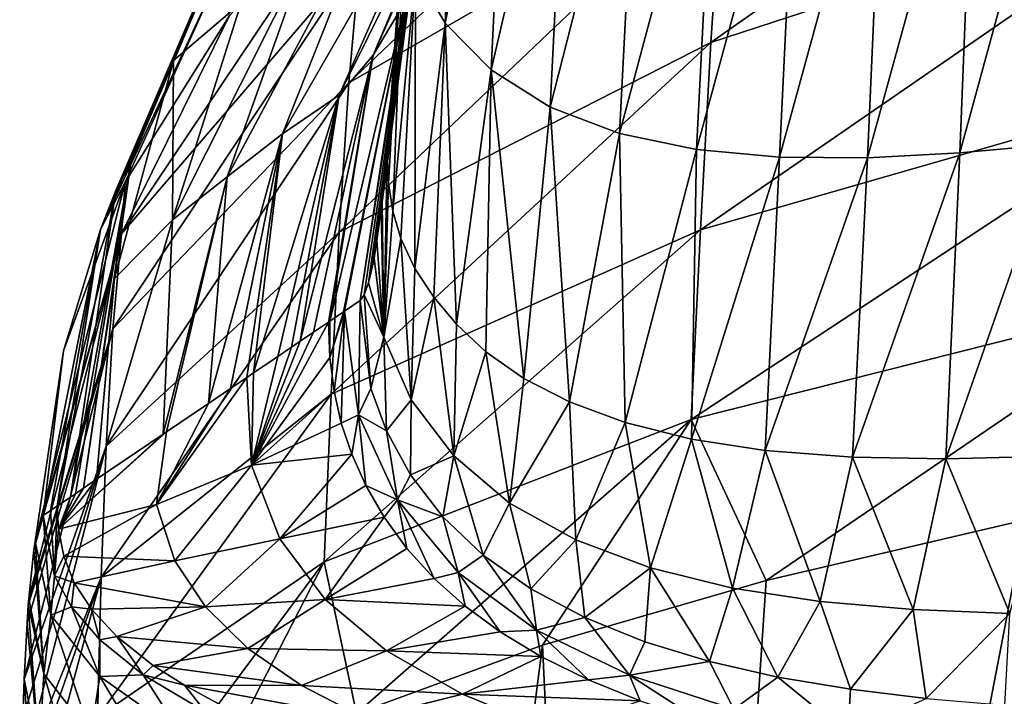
# Model space of a CAD drawing. Header units: millimetres. Extents: x -24 to 24, y -375 to 187.
# Tile 19 of 41: x -24 to -18.67, y 141.16 to 144.83. Entities that reach past the tile are written whole.
import ezdxf

# ---------------------------------------------------------------- set-up
doc = ezdxf.new("R2010")
doc.units = ezdxf.units.MM
doc.header["$LTSCALE"] = 19.07781
for name, color, linetype in [('54', 7, 'CONTINUOUS'), ('55', 7, 'CONTINUOUS'), ('56', 7, 'CONTINUOUS'), ('57', 7, 'CONTINUOUS'), ('58', 7, 'CONTINUOUS'), ('60', 7, 'CONTINUOUS'), ('61', 7, 'CONTINUOUS'), ('62', 7, 'CONTINUOUS'), ('63', 7, 'CONTINUOUS'), ('64', 7, 'CONTINUOUS'), ('65', 7, 'CONTINUOUS'), ('66', 7, 'CONTINUOUS')]:
    doc.layers.add(name, color=color, linetype=linetype)

msp = doc.modelspace()

# ---------------------------------------------------------------- linework, layer by layer
at = {"layer": '54', "color": 7, "linetype": 'CONTINUOUS', "true_color": 0xe0f2ff}
for points in [[(-21.8281, 145.3949, 101.5298), (-22.0399, 143.7982, 101.3645), (-21.6977, 146.8525, 105.9168), (-21.8281, 145.3949, 101.5298)], [(-21.6977, 146.8525, 105.9168), (-22.0399, 143.7982, 101.3645), (-22.0348, 143.8403, 101.5681), (-21.6977, 146.8525, 105.9168)], [(-22.0074, 144.1008, 102.6784), (-21.6977, 146.8525, 105.9168), (-22.0348, 143.8403, 101.5681), (-22.0074, 144.1008, 102.6784)], [(-21.9323, 145.1205, 105.7676), (-21.6977, 146.8525, 105.9168), (-22.0074, 144.1008, 102.6784), (-21.9323, 145.1205, 105.7676)], [(-22.1313, 143.3369, 97.7397), (-21.8281, 145.3949, 101.5298), (-22.1542, 143.3049, 96.8426), (-22.1313, 143.3369, 97.7397)], [(-22.1542, 143.3049, 96.8426), (-21.8281, 145.3949, 101.5298), (-21.9065, 144.9304, 97.0065), (-22.1542, 143.3049, 96.8426)], [(-22.1084, 143.4014, 98.6384), (-21.8281, 145.3949, 101.5298), (-22.1313, 143.3369, 97.7397), (-22.1084, 143.4014, 98.6384)], [(-22.0853, 143.5001, 99.5495), (-21.8281, 145.3949, 101.5298), (-22.1084, 143.4014, 98.6384), (-22.0853, 143.5001, 99.5495)], [(-22.0788, 143.5342, 99.8075), (-21.8281, 145.3949, 101.5298), (-22.0853, 143.5001, 99.5495), (-22.0788, 143.5342, 99.8075)], [(-22.0629, 143.6298, 100.4428), (-21.8281, 145.3949, 101.5298), (-22.0788, 143.5342, 99.8075), (-22.0629, 143.6298, 100.4428)], [(-22.0399, 143.7982, 101.3645), (-21.8281, 145.3949, 101.5298), (-22.0629, 143.6298, 100.4428), (-22.0399, 143.7982, 101.3645)]]:
    msp.add_3dface(points, dxfattribs=at)
at = {"layer": '55', "color": 7, "linetype": 'CONTINUOUS', "true_color": 0xe0f2ff}
for points in [[(-22.0831, 144.6344, 90.5602), (-21.4812, 146.004, 90.6447), (-22.2672, 144.4185, 84.2071), (-22.0831, 144.6344, 90.5602)], [(-22.2672, 144.4185, 84.2071), (-21.4812, 146.004, 90.6447), (-21.6615, 145.7967, 84.217), (-22.2672, 144.4185, 84.2071)], [(-21.6054, 145.7667, 97.1004), (-21.4812, 146.004, 90.6447), (-22.0831, 144.6344, 90.5602), (-21.6054, 145.7667, 97.1004)], [(-21.9065, 144.9304, 97.0065), (-21.6054, 145.7667, 97.1004), (-22.0831, 144.6344, 90.5602), (-21.9065, 144.9304, 97.0065)], [(-21.9065, 144.9304, 97.0065), (-22.0831, 144.6344, 90.5602), (-22.318, 143.1937, 90.4724), (-21.9065, 144.9304, 97.0065)], [(-21.9065, 144.9304, 97.0065), (-22.318, 143.1937, 90.4724), (-22.2437, 143.2442, 93.3616), (-21.9065, 144.9304, 97.0065)], [(-22.2394, 143.2471, 93.529), (-21.9065, 144.9304, 97.0065), (-22.2437, 143.2442, 93.3616), (-22.2394, 143.2471, 93.529)], [(-22.1542, 143.3049, 96.8426), (-21.9065, 144.9304, 97.0065), (-22.2394, 143.2471, 93.529), (-22.1542, 143.3049, 96.8426)], [(-22.4066, 143.1336, 87.0269), (-22.0831, 144.6344, 90.5602), (-22.4793, 143.0843, 84.1997), (-22.4066, 143.1336, 87.0269)], [(-22.4793, 143.0843, 84.1997), (-22.0831, 144.6344, 90.5602), (-22.2672, 144.4185, 84.2071), (-22.4793, 143.0843, 84.1997)], [(-22.3256, 143.1886, 90.1784), (-22.0831, 144.6344, 90.5602), (-22.4066, 143.1336, 87.0269), (-22.3256, 143.1886, 90.1784)], [(-22.318, 143.1937, 90.4724), (-22.0831, 144.6344, 90.5602), (-22.3256, 143.1886, 90.1784), (-22.318, 143.1937, 90.4724)]]:
    msp.add_3dface(points, dxfattribs=at)
at = {"layer": '56', "color": 7, "linetype": 'CONTINUOUS', "true_color": 0xe0f2ff}
for points in [[(-22.2672, 144.4185, 84.2071), (-21.6615, 145.7967, 84.217), (-22.5736, 144.209, 72.7691), (-22.2672, 144.4185, 84.2071)], [(-22.5736, 144.209, 72.7691), (-21.6615, 145.7967, 84.217), (-22.0719, 145.4756, 72.4358), (-22.5736, 144.209, 72.7691)], [(-22.5736, 144.209, 72.7691), (-22.0719, 145.4756, 72.4358), (-22.8737, 143.9762, 61.7203), (-22.5736, 144.209, 72.7691)], [(-22.0719, 145.4756, 72.4358), (-22.4388, 145.1998, 60.8772), (-22.8737, 143.9762, 61.7203), (-22.0719, 145.4756, 72.4358)], [(-22.8197, 145.4149, 36.4193), (-23.1651, 144.605, 37.7572), (-22.7981, 144.9187, 49.3446), (-22.8197, 145.4149, 36.4193)], [(-22.7981, 144.9187, 49.3446), (-23.1696, 143.7427, 50.7244), (-22.4388, 145.1998, 60.8772), (-22.7981, 144.9187, 49.3446)], [(-22.4388, 145.1998, 60.8772), (-23.1696, 143.7427, 50.7244), (-22.8737, 143.9762, 61.7203), (-22.4388, 145.1998, 60.8772)], [(-22.7981, 144.9187, 49.3446), (-23.1651, 144.605, 37.7572), (-23.1696, 143.7427, 50.7244), (-22.7981, 144.9187, 49.3446)], [(-23.1651, 144.605, 37.7572), (-23.4842, 143.4247, 39.656), (-23.1696, 143.7427, 50.7244), (-23.1651, 144.605, 37.7572)], [(-22.6004, 143.002, 79.4871), (-22.2672, 144.4185, 84.2071), (-22.7315, 142.913, 74.3892), (-22.6004, 143.002, 79.4871)], [(-22.7315, 142.913, 74.3892), (-22.2672, 144.4185, 84.2071), (-22.5736, 144.209, 72.7691), (-22.7315, 142.913, 74.3892)], [(-22.5249, 143.0533, 82.4252), (-22.2672, 144.4185, 84.2071), (-22.6004, 143.002, 79.4871), (-22.5249, 143.0533, 82.4252)], [(-22.4793, 143.0843, 84.1997), (-22.2672, 144.4185, 84.2071), (-22.5249, 143.0533, 82.4252), (-22.4793, 143.0843, 84.1997)], [(-22.5736, 144.209, 72.7691), (-22.8737, 143.9762, 61.7203), (-22.9741, 142.7483, 64.9537), (-22.5736, 144.209, 72.7691)], [(-22.5736, 144.209, 72.7691), (-22.9741, 142.7483, 64.9537), (-22.8557, 142.8287, 69.5585), (-22.5736, 144.209, 72.7691)], [(-22.5736, 144.209, 72.7691), (-22.8557, 142.8287, 69.5585), (-22.7681, 142.8882, 72.9667), (-22.5736, 144.209, 72.7691)], [(-22.7315, 142.913, 74.3892), (-22.5736, 144.209, 72.7691), (-22.7681, 142.8882, 72.9667), (-22.7315, 142.913, 74.3892)], [(-23.1696, 143.7427, 50.7244), (-23.2209, 142.5808, 55.3541), (-22.8737, 143.9762, 61.7203), (-23.1696, 143.7427, 50.7244)], [(-23.2209, 142.5808, 55.3541), (-23.2014, 142.594, 56.1106), (-22.8737, 143.9762, 61.7203), (-23.2209, 142.5808, 55.3541)], [(-22.8737, 143.9762, 61.7203), (-23.2014, 142.594, 56.1106), (-22.9741, 142.7483, 64.9537), (-22.8737, 143.9762, 61.7203)], [(-23.4842, 143.4247, 39.656), (-23.5803, 142.3367, 41.3743), (-23.1696, 143.7427, 50.7244), (-23.4842, 143.4247, 39.656)], [(-23.1696, 143.7427, 50.7244), (-23.5803, 142.3367, 41.3743), (-23.2209, 142.5808, 55.3541), (-23.1696, 143.7427, 50.7244)]]:
    msp.add_3dface(points, dxfattribs=at)
at = {"layer": '57', "color": 7, "linetype": 'CONTINUOUS', "true_color": 0xe0f2ff}
for points in [[(-23.3957, 144.0534, 35.6569), (-22.7037, 145.6978, 32.7397), (-23.4767, 143.9013, 32.7932), (-23.3957, 144.0534, 35.6569)], [(-23.4767, 143.9013, 32.7932), (-22.7037, 145.6978, 32.7397), (-22.8055, 145.4519, 29.7681), (-23.4767, 143.9013, 32.7932)], [(-23.3957, 144.0534, 35.6569), (-22.8197, 145.4149, 36.4193), (-22.7037, 145.6978, 32.7397), (-23.3957, 144.0534, 35.6569)], [(-23.4767, 143.9013, 32.7932), (-22.8055, 145.4519, 29.7681), (-23.5588, 143.6898, 29.9227), (-23.4767, 143.9013, 32.7932)], [(-23.5588, 143.6898, 29.9227), (-22.8055, 145.4519, 29.7681), (-22.9069, 145.0934, 26.8569), (-23.5588, 143.6898, 29.9227)], [(-23.1651, 144.605, 37.7572), (-22.8197, 145.4149, 36.4193), (-23.3957, 144.0534, 35.6569), (-23.1651, 144.605, 37.7572)], [(-23.5588, 143.6898, 29.9227), (-22.9069, 145.0934, 26.8569), (-23.4256, 143.9467, 25.7926), (-23.5588, 143.6898, 29.9227)], [(-23.4256, 143.9467, 25.7926), (-22.9069, 145.0934, 26.8569), (-22.8624, 144.8455, 23.5375), (-23.4256, 143.9467, 25.7926)], [(-23.4842, 143.4247, 39.656), (-23.1651, 144.605, 37.7572), (-23.3957, 144.0534, 35.6569), (-23.4842, 143.4247, 39.656)], [(-23.6953, 142.2586, 36.8992), (-23.3957, 144.0534, 35.6569), (-23.7226, 142.2401, 35.8377), (-23.6953, 142.2586, 36.8992)], [(-23.7226, 142.2401, 35.8377), (-23.3957, 144.0534, 35.6569), (-23.4767, 143.9013, 32.7932), (-23.7226, 142.2401, 35.8377)], [(-23.652, 142.288, 38.5845), (-23.3957, 144.0534, 35.6569), (-23.6953, 142.2586, 36.8992), (-23.652, 142.288, 38.5845)], [(-23.652, 142.288, 38.5845), (-23.4842, 143.4247, 39.656), (-23.3957, 144.0534, 35.6569), (-23.652, 142.288, 38.5845)], [(-23.7606, 143.0322, 28.0168), (-23.5588, 143.6898, 29.9227), (-23.4256, 143.9467, 25.7926), (-23.7606, 143.0322, 28.0168)], [(-23.7226, 142.2401, 35.8377), (-23.4767, 143.9013, 32.7932), (-23.795, 142.191, 33.0231), (-23.7226, 142.2401, 35.8377)], [(-23.795, 142.191, 33.0231), (-23.4767, 143.9013, 32.7932), (-23.5588, 143.6898, 29.9227), (-23.795, 142.191, 33.0231)], [(-23.8303, 142.167, 31.6475), (-23.5588, 143.6898, 29.9227), (-23.8691, 142.1406, 30.1404), (-23.8303, 142.167, 31.6475)], [(-23.8691, 142.1406, 30.1404), (-23.5588, 143.6898, 29.9227), (-23.7606, 143.0322, 28.0168), (-23.8691, 142.1406, 30.1404)], [(-23.795, 142.191, 33.0231), (-23.5588, 143.6898, 29.9227), (-23.8303, 142.167, 31.6475), (-23.795, 142.191, 33.0231)], [(-23.5803, 142.3367, 41.3743), (-23.4842, 143.4247, 39.656), (-23.652, 142.288, 38.5845), (-23.5803, 142.3367, 41.3743)]]:
    msp.add_3dface(points, dxfattribs=at)
at = {"layer": '58', "color": 7, "linetype": 'CONTINUOUS', "true_color": 0xe0f2ff}
for points in [[(-17.5661, 145.582, 10.0879), (-20.2557, 144.7023, 13.5375), (-17.4957, 146.6429, 11.0843), (-17.5661, 145.582, 10.0879)], [(-17.4957, 146.6429, 11.0843), (-20.2557, 144.7023, 13.5375), (-20.1911, 145.6523, 14.5302), (-17.4957, 146.6429, 11.0843)], [(-20.1911, 145.6523, 14.5302), (-22.2144, 144.4847, 18.4148), (-20.1181, 146.4821, 15.8115), (-20.1911, 145.6523, 14.5302)], [(-20.1181, 146.4821, 15.8115), (-22.2144, 144.4847, 18.4148), (-22.1529, 145.1731, 19.7153), (-20.1181, 146.4821, 15.8115)], [(-22.8624, 144.8455, 23.5375), (-22.09, 145.6896, 21.3432), (-23.4467, 143.6671, 23.9466), (-22.8624, 144.8455, 23.5375)], [(-22.09, 145.6896, 21.3432), (-22.1529, 145.1731, 19.7153), (-23.4467, 143.6671, 23.9466), (-22.09, 145.6896, 21.3432)], [(-20.2557, 144.7023, 13.5375), (-22.267, 143.6749, 17.4206), (-20.1911, 145.6523, 14.5302), (-20.2557, 144.7023, 13.5375)], [(-20.1911, 145.6523, 14.5302), (-22.267, 143.6749, 17.4206), (-22.2144, 144.4847, 18.4148), (-20.1911, 145.6523, 14.5302)], [(-17.6292, 144.4594, 9.3746), (-20.3122, 143.6879, 12.8358), (-17.5661, 145.582, 10.0879), (-17.6292, 144.4594, 9.3746)], [(-17.5661, 145.582, 10.0879), (-20.3122, 143.6879, 12.8358), (-20.2557, 144.7023, 13.5375), (-17.5661, 145.582, 10.0879)], [(-22.2144, 144.4847, 18.4148), (-23.492, 143.1527, 22.6155), (-22.1529, 145.1731, 19.7153), (-22.2144, 144.4847, 18.4148)], [(-22.1529, 145.1731, 19.7153), (-23.492, 143.1527, 22.6155), (-23.4467, 143.6671, 23.9466), (-22.1529, 145.1731, 19.7153)], [(-23.4256, 143.9467, 25.7926), (-22.8624, 144.8455, 23.5375), (-23.4467, 143.6671, 23.9466), (-23.4256, 143.9467, 25.7926)], [(-20.3122, 143.6879, 12.8358), (-22.3111, 142.7973, 16.7272), (-20.2557, 144.7023, 13.5375), (-20.3122, 143.6879, 12.8358)], [(-20.2557, 144.7023, 13.5375), (-22.3111, 142.7973, 16.7272), (-22.267, 143.6749, 17.4206), (-20.2557, 144.7023, 13.5375)], [(-22.267, 143.6749, 17.4206), (-23.528, 142.5155, 21.6119), (-22.2144, 144.4847, 18.4148), (-22.267, 143.6749, 17.4206)], [(-22.2144, 144.4847, 18.4148), (-23.528, 142.5155, 21.6119), (-23.492, 143.1527, 22.6155), (-22.2144, 144.4847, 18.4148)], [(-20.3122, 143.6879, 12.8358), (-17.6292, 144.4594, 9.3746), (-20.362, 142.6604, 12.3873), (-20.3122, 143.6879, 12.8358)], [(-20.362, 142.6604, 12.3873), (-17.6292, 144.4594, 9.3746), (-17.6858, 143.3368, 8.9158), (-20.362, 142.6604, 12.3873)], [(-23.7606, 143.0322, 28.0168), (-23.4256, 143.9467, 25.7926), (-23.9141, 141.9994, 28.3687), (-23.7606, 143.0322, 28.0168)], [(-23.4256, 143.9467, 25.7926), (-23.4467, 143.6671, 23.9466), (-23.9141, 141.9994, 28.3687), (-23.4256, 143.9467, 25.7926)], [(-23.492, 143.1527, 22.6155), (-23.9482, 141.6887, 26.993), (-23.4467, 143.6671, 23.9466), (-23.492, 143.1527, 22.6155)], [(-23.9482, 141.6887, 26.993), (-23.9211, 141.9539, 28.0902), (-23.4467, 143.6671, 23.9466), (-23.9482, 141.6887, 26.993)], [(-23.4467, 143.6671, 23.9466), (-23.9211, 141.9539, 28.0902), (-23.9141, 141.9994, 28.3687), (-23.4467, 143.6671, 23.9466)], [(-22.3111, 142.7973, 16.7272), (-23.5556, 141.806, 20.9208), (-22.267, 143.6749, 17.4206), (-22.3111, 142.7973, 16.7272)], [(-22.267, 143.6749, 17.4206), (-23.5556, 141.806, 20.9208), (-23.528, 142.5155, 21.6119), (-22.267, 143.6749, 17.4206)], [(-22.3111, 142.7973, 16.7272), (-20.3122, 143.6879, 12.8358), (-22.3484, 141.8905, 16.2858), (-22.3111, 142.7973, 16.7272)], [(-22.3484, 141.8905, 16.2858), (-20.3122, 143.6879, 12.8358), (-20.362, 142.6604, 12.3873), (-22.3484, 141.8905, 16.2858)], [(-20.362, 142.6604, 12.3873), (-17.6858, 143.3368, 8.9158), (-19.956, 141.7886, 11.4629), (-20.362, 142.6604, 12.3873)], [(-19.956, 141.7886, 11.4629), (-17.6858, 143.3368, 8.9158), (-18.5526, 142.1172, 9.5994), (-19.956, 141.7886, 11.4629)], [(-23.528, 142.5155, 21.6119), (-23.9725, 141.2537, 25.9715), (-23.492, 143.1527, 22.6155), (-23.528, 142.5155, 21.6119)], [(-23.9725, 141.2537, 25.9715), (-23.9571, 141.5599, 26.6259), (-23.492, 143.1527, 22.6155), (-23.9725, 141.2537, 25.9715)], [(-23.492, 143.1527, 22.6155), (-23.9571, 141.5599, 26.6259), (-23.9508, 141.6541, 26.8869), (-23.492, 143.1527, 22.6155)], [(-23.9482, 141.6887, 26.993), (-23.492, 143.1527, 22.6155), (-23.9508, 141.6541, 26.8869), (-23.9482, 141.6887, 26.993)], [(-23.8691, 142.1406, 30.1404), (-23.7606, 143.0322, 28.0168), (-23.9141, 141.9994, 28.3687), (-23.8691, 142.1406, 30.1404)], [(-23.5556, 141.806, 20.9208), (-22.3111, 142.7973, 16.7272), (-23.5765, 141.0481, 20.4808), (-23.5556, 141.806, 20.9208)], [(-23.5765, 141.0481, 20.4808), (-22.3111, 142.7973, 16.7272), (-22.3484, 141.8905, 16.2858), (-23.5765, 141.0481, 20.4808)], [(-22.3484, 141.8905, 16.2858), (-20.362, 142.6604, 12.3873), (-22.1739, 141.0679, 15.55), (-22.3484, 141.8905, 16.2858)], [(-22.1739, 141.0679, 15.55), (-20.362, 142.6604, 12.3873), (-21.167, 141.4377, 13.453), (-22.1739, 141.0679, 15.55)], [(-21.167, 141.4377, 13.453), (-20.362, 142.6604, 12.3873), (-19.956, 141.7886, 11.4629), (-21.167, 141.4377, 13.453)], [(-23.9882, 140.7398, 25.2741), (-23.9802, 141.0415, 25.6371), (-23.528, 142.5155, 21.6119), (-23.9882, 140.7398, 25.2741)], [(-23.5556, 141.806, 20.9208), (-23.9882, 140.7398, 25.2741), (-23.528, 142.5155, 21.6119), (-23.5556, 141.806, 20.9208)], [(-23.528, 142.5155, 21.6119), (-23.9802, 141.0415, 25.6371), (-23.9725, 141.2537, 25.9715), (-23.528, 142.5155, 21.6119)], [(-23.5765, 141.0481, 20.4808), (-22.3484, 141.8905, 16.2858), (-23.5392, 140.2862, 19.9837), (-23.5765, 141.0481, 20.4808)], [(-23.5392, 140.2862, 19.9837), (-22.3484, 141.8905, 16.2858), (-22.9672, 140.6828, 17.7342), (-23.5392, 140.2862, 19.9837)], [(-22.9672, 140.6828, 17.7342), (-22.3484, 141.8905, 16.2858), (-22.1739, 141.0679, 15.55), (-22.9672, 140.6828, 17.7342)], [(-23.9917, 140.5577, 25.1043), (-23.5556, 141.806, 20.9208), (-23.997, 140.1575, 24.8295), (-23.9917, 140.5577, 25.1043)], [(-23.997, 140.1575, 24.8295), (-23.5556, 141.806, 20.9208), (-23.5765, 141.0481, 20.4808), (-23.997, 140.1575, 24.8295)], [(-23.9882, 140.7398, 25.2741), (-23.5556, 141.806, 20.9208), (-23.9917, 140.5577, 25.1043), (-23.9882, 140.7398, 25.2741)]]:
    msp.add_3dface(points, dxfattribs=at)
at = {"layer": '60', "color": 7, "linetype": 'CONTINUOUS', "true_color": 0xe0f2ff}
for points in [[(-21.6931, 144.808, 106.5679), (-21.602, 146.8024, 110.1894), (-21.855, 145.0867, 106.5263), (-21.6931, 144.808, 106.5679)], [(-21.3482, 146.5597, 110.1547), (-21.602, 146.8024, 110.1894), (-21.6931, 144.808, 106.5679), (-21.3482, 146.5597, 110.1547)], [(-21.4451, 144.5552, 106.525), (-21.3482, 146.5597, 110.1547), (-21.6931, 144.808, 106.5679), (-21.4451, 144.5552, 106.525)], [(-21.0238, 146.3659, 110.0845), (-21.3482, 146.5597, 110.1547), (-21.4451, 144.5552, 106.525), (-21.0238, 146.3659, 110.0845)], [(-21.1258, 144.352, 106.4536), (-21.0238, 146.3659, 110.0845), (-21.4451, 144.5552, 106.525), (-21.1258, 144.352, 106.4536)], [(-20.6451, 146.2372, 110.0134), (-21.0238, 146.3659, 110.0845), (-21.1258, 144.352, 106.4536), (-20.6451, 146.2372, 110.0134)], [(-18.3174, 146.2685, 109.3598), (-18.8245, 146.2024, 109.5127), (-18.907, 144.1056, 105.9086), (-18.3174, 146.2685, 109.3598)], [(-18.388, 144.1525, 105.7676), (-18.3174, 146.2685, 109.3598), (-18.907, 144.1056, 105.9086), (-18.388, 144.1525, 105.7676)], [(-20.7502, 144.2108, 106.3812), (-20.6451, 146.2372, 110.0134), (-21.1258, 144.352, 106.4536), (-20.7502, 144.2108, 106.3812)], [(-20.229, 146.1644, 109.9175), (-20.6451, 146.2372, 110.0134), (-20.7502, 144.2108, 106.3812), (-20.229, 146.1644, 109.9175)], [(-20.3337, 144.123, 106.2873), (-20.229, 146.1644, 109.9175), (-20.7502, 144.2108, 106.3812), (-20.3337, 144.123, 106.2873)], [(-19.7841, 146.1398, 109.7961), (-20.229, 146.1644, 109.9175), (-20.3337, 144.123, 106.2873), (-19.7841, 146.1398, 109.7961)], [(-18.8245, 146.2024, 109.5127), (-19.3147, 146.156, 109.6595), (-19.4074, 144.0786, 106.0448), (-18.8245, 146.2024, 109.5127)], [(-18.907, 144.1056, 105.9086), (-18.8245, 146.2024, 109.5127), (-19.4074, 144.0786, 106.0448), (-18.907, 144.1056, 105.9086)], [(-19.8845, 144.0812, 106.1722), (-19.7841, 146.1398, 109.7961), (-20.3337, 144.123, 106.2873), (-19.8845, 144.0812, 106.1722)], [(-19.3147, 146.156, 109.6595), (-19.7841, 146.1398, 109.7961), (-19.8845, 144.0812, 106.1722), (-19.3147, 146.156, 109.6595)], [(-19.4074, 144.0786, 106.0448), (-19.3147, 146.156, 109.6595), (-19.8845, 144.0812, 106.1722), (-19.4074, 144.0786, 106.0448)], [(-22.0074, 144.1008, 102.6784), (-21.9127, 145.4714, 106.593), (-21.9174, 145.3838, 106.3946), (-22.0074, 144.1008, 102.6784)], [(-21.9127, 145.4714, 106.593), (-22.0074, 144.1008, 102.6784), (-22.0005, 143.9403, 102.6321), (-21.9127, 145.4714, 106.593)], [(-21.9777, 143.7887, 102.6176), (-21.9127, 145.4714, 106.593), (-22.0005, 143.9403, 102.6321), (-21.9777, 143.7887, 102.6176)], [(-21.855, 145.0867, 106.5263), (-21.9127, 145.4714, 106.593), (-21.9777, 143.7887, 102.6176), (-21.855, 145.0867, 106.5263)], [(-21.9323, 145.1205, 105.7676), (-22.0074, 144.1008, 102.6784), (-21.9174, 145.3838, 106.3946), (-21.9323, 145.1205, 105.7676)], [(-21.9342, 143.6407, 102.6281), (-21.855, 145.0867, 106.5263), (-21.9777, 143.7887, 102.6176), (-21.9342, 143.6407, 102.6281)], [(-21.8576, 143.4791, 102.6498), (-21.855, 145.0867, 106.5263), (-21.9342, 143.6407, 102.6281), (-21.8576, 143.4791, 102.6498)], [(-21.6931, 144.808, 106.5679), (-21.855, 145.0867, 106.5263), (-21.8576, 143.4791, 102.6498), (-21.6931, 144.808, 106.5679)], [(-21.7556, 143.3232, 102.6513), (-21.6931, 144.808, 106.5679), (-21.8576, 143.4791, 102.6498), (-21.7556, 143.3232, 102.6513)], [(-21.6326, 143.1763, 102.632), (-21.6931, 144.808, 106.5679), (-21.7556, 143.3232, 102.6513), (-21.6326, 143.1763, 102.632)], [(-21.4451, 144.5552, 106.525), (-21.6931, 144.808, 106.5679), (-21.6326, 143.1763, 102.632), (-21.4451, 144.5552, 106.525)], [(-21.4734, 143.0276, 102.5985), (-21.4451, 144.5552, 106.525), (-21.6326, 143.1763, 102.632), (-21.4734, 143.0276, 102.5985)], [(-21.2681, 142.8832, 102.56), (-21.4451, 144.5552, 106.525), (-21.4734, 143.0276, 102.5985), (-21.2681, 142.8832, 102.56)], [(-21.1258, 144.352, 106.4536), (-21.4451, 144.5552, 106.525), (-21.2681, 142.8832, 102.56), (-21.1258, 144.352, 106.4536)], [(-21.0213, 142.756, 102.5194), (-21.1258, 144.352, 106.4536), (-21.2681, 142.8832, 102.56), (-21.0213, 142.756, 102.5194)], [(-20.7502, 144.2108, 106.3812), (-21.1258, 144.352, 106.4536), (-21.0213, 142.756, 102.5194), (-20.7502, 144.2108, 106.3812)], [(-20.7197, 142.6444, 102.4669), (-20.7502, 144.2108, 106.3812), (-21.0213, 142.756, 102.5194), (-20.7197, 142.6444, 102.4669)], [(-20.3337, 144.123, 106.2873), (-20.7502, 144.2108, 106.3812), (-20.7197, 142.6444, 102.4669), (-20.3337, 144.123, 106.2873)], [(-18.388, 144.1525, 105.7676), (-18.907, 144.1056, 105.9086), (-18.984, 142.4483, 102.0914), (-18.388, 144.1525, 105.7676)], [(-18.405, 142.4619, 101.9625), (-18.388, 144.1525, 105.7676), (-18.984, 142.4483, 102.0914), (-18.405, 142.4619, 101.9625)], [(-20.3603, 142.5539, 102.3949), (-20.3337, 144.123, 106.2873), (-20.7197, 142.6444, 102.4669), (-20.3603, 142.5539, 102.3949)], [(-19.8845, 144.0812, 106.1722), (-20.3337, 144.123, 106.2873), (-20.3603, 142.5539, 102.3949), (-19.8845, 144.0812, 106.1722)], [(-19.9605, 142.4921, 102.3088), (-19.8845, 144.0812, 106.1722), (-20.3603, 142.5539, 102.3949), (-19.9605, 142.4921, 102.3088)], [(-19.4074, 144.0786, 106.0448), (-19.8845, 144.0812, 106.1722), (-19.9605, 142.4921, 102.3088), (-19.4074, 144.0786, 106.0448)], [(-18.907, 144.1056, 105.9086), (-19.4074, 144.0786, 106.0448), (-19.4884, 142.4566, 102.2044), (-18.907, 144.1056, 105.9086)], [(-18.984, 142.4483, 102.0914), (-18.907, 144.1056, 105.9086), (-19.4884, 142.4566, 102.2044), (-18.984, 142.4483, 102.0914)], [(-19.4884, 142.4566, 102.2044), (-19.4074, 144.0786, 106.0448), (-19.9605, 142.4921, 102.3088), (-19.4884, 142.4566, 102.2044)]]:
    msp.add_3dface(points, dxfattribs=at)
at = {"layer": '61', "color": 7, "linetype": 'CONTINUOUS', "true_color": 0xe0f2ff}
for points in [[(-22.0074, 144.1008, 102.6784), (-22.0348, 143.8403, 101.5681), (-22.0264, 143.1063, 99.7598), (-22.0074, 144.1008, 102.6784)], [(-22.0005, 143.9403, 102.6321), (-22.0074, 144.1008, 102.6784), (-22.0264, 143.1063, 99.7598), (-22.0005, 143.9403, 102.6321)], [(-21.9777, 143.7887, 102.6176), (-22.0005, 143.9403, 102.6321), (-22.0264, 143.1063, 99.7598), (-21.9777, 143.7887, 102.6176)], [(-22.0348, 143.8403, 101.5681), (-22.0399, 143.7982, 101.3645), (-22.0264, 143.1063, 99.7598), (-22.0348, 143.8403, 101.5681)], [(-22.0399, 143.7982, 101.3645), (-22.0629, 143.6298, 100.4428), (-22.0264, 143.1063, 99.7598), (-22.0399, 143.7982, 101.3645)], [(-21.9342, 143.6407, 102.6281), (-21.9777, 143.7887, 102.6176), (-22.0264, 143.1063, 99.7598), (-21.9342, 143.6407, 102.6281)], [(-22.0629, 143.6298, 100.4428), (-22.0788, 143.5342, 99.8075), (-22.0264, 143.1063, 99.7598), (-22.0629, 143.6298, 100.4428)], [(-21.8776, 142.7681, 99.7863), (-21.9342, 143.6407, 102.6281), (-22.0264, 143.1063, 99.7598), (-21.8776, 142.7681, 99.7863)], [(-21.8576, 143.4791, 102.6498), (-21.9342, 143.6407, 102.6281), (-21.8776, 142.7681, 99.7863), (-21.8576, 143.4791, 102.6498)], [(-22.0788, 143.5342, 99.8075), (-22.0853, 143.5001, 99.5495), (-22.1084, 143.4014, 98.6384), (-22.0788, 143.5342, 99.8075)], [(-22.0788, 143.5342, 99.8075), (-22.1084, 143.4014, 98.6384), (-22.0264, 143.1063, 99.7598), (-22.0788, 143.5342, 99.8075)], [(-21.7556, 143.3232, 102.6513), (-21.8576, 143.4791, 102.6498), (-21.8776, 142.7681, 99.7863), (-21.7556, 143.3232, 102.6513)], [(-22.1084, 143.4014, 98.6384), (-22.1313, 143.3369, 97.7397), (-22.0264, 143.1063, 99.7598), (-22.1084, 143.4014, 98.6384)], [(-22.1313, 143.3369, 97.7397), (-22.1542, 143.3049, 96.8426), (-22.0961, 142.8291, 96.8046), (-22.1313, 143.3369, 97.7397)], [(-22.0264, 143.1063, 99.7598), (-22.1313, 143.3369, 97.7397), (-22.0961, 142.8291, 96.8046), (-22.0264, 143.1063, 99.7598)], [(-21.6468, 142.4638, 99.7557), (-21.7556, 143.3232, 102.6513), (-21.8776, 142.7681, 99.7863), (-21.6468, 142.4638, 99.7557)], [(-21.6326, 143.1763, 102.632), (-21.7556, 143.3232, 102.6513), (-21.6468, 142.4638, 99.7557), (-21.6326, 143.1763, 102.632)], [(-21.4734, 143.0276, 102.5985), (-21.6326, 143.1763, 102.632), (-21.6468, 142.4638, 99.7557), (-21.4734, 143.0276, 102.5985)], [(-22.0119, 142.5985, 96.8204), (-22.0264, 143.1063, 99.7598), (-22.0961, 142.8291, 96.8046), (-22.0119, 142.5985, 96.8204)], [(-21.8776, 142.7681, 99.7863), (-22.0264, 143.1063, 99.7598), (-22.0119, 142.5985, 96.8204), (-21.8776, 142.7681, 99.7863)], [(-21.3459, 142.2082, 99.7057), (-21.4734, 143.0276, 102.5985), (-21.6468, 142.4638, 99.7557), (-21.3459, 142.2082, 99.7057)], [(-21.2681, 142.8832, 102.56), (-21.4734, 143.0276, 102.5985), (-21.3459, 142.2082, 99.7057), (-21.2681, 142.8832, 102.56)], [(-21.0213, 142.756, 102.5194), (-21.2681, 142.8832, 102.56), (-21.3459, 142.2082, 99.7057), (-21.0213, 142.756, 102.5194)], [(-21.8813, 142.3612, 96.8161), (-21.8776, 142.7681, 99.7863), (-22.0119, 142.5985, 96.8204), (-21.8813, 142.3612, 96.8161)], [(-21.6468, 142.4638, 99.7557), (-21.8776, 142.7681, 99.7863), (-21.8813, 142.3612, 96.8161), (-21.6468, 142.4638, 99.7557)], [(-20.9866, 142.0081, 99.6551), (-21.0213, 142.756, 102.5194), (-21.3459, 142.2082, 99.7057), (-20.9866, 142.0081, 99.6551)], [(-20.7197, 142.6444, 102.4669), (-21.0213, 142.756, 102.5194), (-20.9866, 142.0081, 99.6551), (-20.7197, 142.6444, 102.4669)], [(-20.5816, 141.8565, 99.59), (-20.7197, 142.6444, 102.4669), (-20.9866, 142.0081, 99.6551), (-20.5816, 141.8565, 99.59)], [(-20.3603, 142.5539, 102.3949), (-20.7197, 142.6444, 102.4669), (-20.5816, 141.8565, 99.59), (-20.3603, 142.5539, 102.3949)], [(-20.1384, 141.7472, 99.5104), (-20.3603, 142.5539, 102.3949), (-20.5816, 141.8565, 99.59), (-20.1384, 141.7472, 99.5104)], [(-19.9605, 142.4921, 102.3088), (-20.3603, 142.5539, 102.3949), (-20.1384, 141.7472, 99.5104), (-19.9605, 142.4921, 102.3088)], [(-19.6628, 141.6746, 99.4223), (-19.9605, 142.4921, 102.3088), (-20.1384, 141.7472, 99.5104), (-19.6628, 141.6746, 99.4223)], [(-19.4884, 142.4566, 102.2044), (-19.9605, 142.4921, 102.3088), (-19.6628, 141.6746, 99.4223), (-19.4884, 142.4566, 102.2044)], [(-21.7065, 142.1332, 96.7902), (-21.6468, 142.4638, 99.7557), (-21.8813, 142.3612, 96.8161), (-21.7065, 142.1332, 96.7902)], [(-21.4888, 141.9254, 96.7584), (-21.6468, 142.4638, 99.7557), (-21.7065, 142.1332, 96.7902), (-21.4888, 141.9254, 96.7584)], [(-21.3459, 142.2082, 99.7057), (-21.6468, 142.4638, 99.7557), (-21.4888, 141.9254, 96.7584), (-21.3459, 142.2082, 99.7057)], [(-19.1602, 141.6311, 99.328), (-19.4884, 142.4566, 102.2044), (-19.6628, 141.6746, 99.4223), (-19.1602, 141.6311, 99.328)], [(-18.984, 142.4483, 102.0914), (-19.4884, 142.4566, 102.2044), (-19.1602, 141.6311, 99.328), (-18.984, 142.4483, 102.0914)], [(-18.6362, 141.6092, 99.2299), (-18.984, 142.4483, 102.0914), (-19.1602, 141.6311, 99.328), (-18.6362, 141.6092, 99.2299)], [(-18.405, 142.4619, 101.9625), (-18.984, 142.4483, 102.0914), (-18.6362, 141.6092, 99.2299), (-18.405, 142.4619, 101.9625)], [(-21.2301, 141.7429, 96.7266), (-21.3459, 142.2082, 99.7057), (-21.4888, 141.9254, 96.7584), (-21.2301, 141.7429, 96.7266)], [(-20.9866, 142.0081, 99.6551), (-21.3459, 142.2082, 99.7057), (-21.2301, 141.7429, 96.7266), (-20.9866, 142.0081, 99.6551)], [(-20.9375, 141.5873, 96.6895), (-20.9866, 142.0081, 99.6551), (-21.2301, 141.7429, 96.7266), (-20.9375, 141.5873, 96.6895)], [(-20.5816, 141.8565, 99.59), (-20.9866, 142.0081, 99.6551), (-20.9375, 141.5873, 96.6895), (-20.5816, 141.8565, 99.59)], [(-20.6132, 141.4563, 96.6432), (-20.5816, 141.8565, 99.59), (-20.9375, 141.5873, 96.6895), (-20.6132, 141.4563, 96.6432)], [(-20.2634, 141.3497, 96.5901), (-20.5816, 141.8565, 99.59), (-20.6132, 141.4563, 96.6432), (-20.2634, 141.3497, 96.5901)], [(-20.1384, 141.7472, 99.5104), (-20.5816, 141.8565, 99.59), (-20.2634, 141.3497, 96.5901), (-20.1384, 141.7472, 99.5104)], [(-19.8919, 141.2654, 96.5326), (-20.1384, 141.7472, 99.5104), (-20.2634, 141.3497, 96.5901), (-19.8919, 141.2654, 96.5326)], [(-19.6628, 141.6746, 99.4223), (-20.1384, 141.7472, 99.5104), (-19.8919, 141.2654, 96.5326), (-19.6628, 141.6746, 99.4223)], [(-19.4996, 141.1999, 96.4714), (-19.6628, 141.6746, 99.4223), (-19.8919, 141.2654, 96.5326), (-19.4996, 141.1999, 96.4714)], [(-19.1602, 141.6311, 99.328), (-19.6628, 141.6746, 99.4223), (-19.4996, 141.1999, 96.4714), (-19.1602, 141.6311, 99.328)], [(-19.0894, 141.1499, 96.4072), (-19.1602, 141.6311, 99.328), (-19.4996, 141.1999, 96.4714), (-19.0894, 141.1499, 96.4072)], [(-18.6362, 141.6092, 99.2299), (-19.1602, 141.6311, 99.328), (-19.0894, 141.1499, 96.4072), (-18.6362, 141.6092, 99.2299)], [(-18.6632, 141.1123, 96.3411), (-18.6362, 141.6092, 99.2299), (-19.0894, 141.1499, 96.4072), (-18.6632, 141.1123, 96.3411)]]:
    msp.add_3dface(points, dxfattribs=at)
at = {"layer": '62', "color": 7, "linetype": 'CONTINUOUS', "true_color": 0xe0f2ff}
for points in [[(-22.1542, 143.3049, 96.8426), (-22.2394, 143.2471, 93.529), (-22.1637, 142.6863, 93.5073), (-22.1542, 143.3049, 96.8426)], [(-22.0961, 142.8291, 96.8046), (-22.1542, 143.3049, 96.8426), (-22.1637, 142.6863, 93.5073), (-22.0961, 142.8291, 96.8046)], [(-22.2394, 143.2471, 93.529), (-22.2437, 143.2442, 93.3616), (-22.318, 142.9968, 90.1586), (-22.2394, 143.2471, 93.529)], [(-22.295, 142.815, 90.1516), (-22.2394, 143.2471, 93.529), (-22.318, 142.9968, 90.1586), (-22.295, 142.815, 90.1516)], [(-22.2437, 143.2442, 93.3616), (-22.318, 143.1937, 90.4724), (-22.318, 142.9968, 90.1586), (-22.2437, 143.2442, 93.3616)], [(-22.2558, 142.6412, 90.1521), (-22.2394, 143.2471, 93.529), (-22.295, 142.815, 90.1516), (-22.2558, 142.6412, 90.1521)], [(-22.1637, 142.6863, 93.5073), (-22.2394, 143.2471, 93.529), (-22.2558, 142.6412, 90.1521), (-22.1637, 142.6863, 93.5073)], [(-22.318, 143.1937, 90.4724), (-22.3256, 143.1886, 90.1784), (-22.318, 142.9968, 90.1586), (-22.318, 143.1937, 90.4724)], [(-22.0119, 142.5985, 96.8204), (-22.0961, 142.8291, 96.8046), (-22.1637, 142.6863, 93.5073), (-22.0119, 142.5985, 96.8204)], [(-22.1996, 142.4723, 90.1538), (-22.1637, 142.6863, 93.5073), (-22.2558, 142.6412, 90.1521), (-22.1996, 142.4723, 90.1538)], [(-22.1237, 142.3028, 90.1503), (-22.1637, 142.6863, 93.5073), (-22.1996, 142.4723, 90.1538), (-22.1237, 142.3028, 90.1503)], [(-21.9514, 142.2256, 93.5036), (-22.0119, 142.5985, 96.8204), (-22.1637, 142.6863, 93.5073), (-21.9514, 142.2256, 93.5036)], [(-21.9514, 142.2256, 93.5036), (-22.1637, 142.6863, 93.5073), (-22.1237, 142.3028, 90.1503), (-21.9514, 142.2256, 93.5036)], [(-21.8813, 142.3612, 96.8161), (-22.0119, 142.5985, 96.8204), (-21.9514, 142.2256, 93.5036), (-21.8813, 142.3612, 96.8161)], [(-21.7065, 142.1332, 96.7902), (-21.8813, 142.3612, 96.8161), (-21.9514, 142.2256, 93.5036), (-21.7065, 142.1332, 96.7902)], [(-22.0245, 142.1309, 90.1404), (-21.9514, 142.2256, 93.5036), (-22.1237, 142.3028, 90.1503), (-22.0245, 142.1309, 90.1404)], [(-21.901, 141.9613, 90.126), (-21.9514, 142.2256, 93.5036), (-22.0245, 142.1309, 90.1404), (-21.901, 141.9613, 90.126)], [(-21.6233, 141.8327, 93.46), (-21.7065, 142.1332, 96.7902), (-21.9514, 142.2256, 93.5036), (-21.6233, 141.8327, 93.46)], [(-21.6233, 141.8327, 93.46), (-21.9514, 142.2256, 93.5036), (-21.7539, 141.7995, 90.1102), (-21.6233, 141.8327, 93.46)], [(-21.7539, 141.7995, 90.1102), (-21.9514, 142.2256, 93.5036), (-21.901, 141.9613, 90.126), (-21.7539, 141.7995, 90.1102)], [(-21.4888, 141.9254, 96.7584), (-21.7065, 142.1332, 96.7902), (-21.6233, 141.8327, 93.46), (-21.4888, 141.9254, 96.7584)], [(-21.1983, 141.5193, 93.4142), (-21.4888, 141.9254, 96.7584), (-21.6233, 141.8327, 93.46), (-21.1983, 141.5193, 93.4142)], [(-21.2301, 141.7429, 96.7266), (-21.4888, 141.9254, 96.7584), (-21.1983, 141.5193, 93.4142), (-21.2301, 141.7429, 96.7266)], [(-21.5857, 141.6497, 90.0947), (-21.6233, 141.8327, 93.46), (-21.7539, 141.7995, 90.1102), (-21.5857, 141.6497, 90.0947)], [(-21.1983, 141.5193, 93.4142), (-21.6233, 141.8327, 93.46), (-21.3958, 141.5109, 90.0783), (-21.1983, 141.5193, 93.4142)], [(-21.3958, 141.5109, 90.0783), (-21.6233, 141.8327, 93.46), (-21.5857, 141.6497, 90.0947), (-21.3958, 141.5109, 90.0783)], [(-20.9375, 141.5873, 96.6895), (-21.2301, 141.7429, 96.7266), (-21.1983, 141.5193, 93.4142), (-20.9375, 141.5873, 96.6895)], [(-20.6958, 141.2756, 93.3553), (-20.9375, 141.5873, 96.6895), (-21.1983, 141.5193, 93.4142), (-20.6958, 141.2756, 93.3553)], [(-20.6132, 141.4563, 96.6432), (-20.9375, 141.5873, 96.6895), (-20.6958, 141.2756, 93.3553), (-20.6132, 141.4563, 96.6432)], [(-21.175, 141.3776, 90.0589), (-21.1983, 141.5193, 93.4142), (-21.3958, 141.5109, 90.0783), (-21.175, 141.3776, 90.0589)], [(-20.6958, 141.2756, 93.3553), (-21.1983, 141.5193, 93.4142), (-20.9171, 141.2497, 90.0352), (-20.6958, 141.2756, 93.3553)], [(-20.9171, 141.2497, 90.0352), (-21.1983, 141.5193, 93.4142), (-21.175, 141.3776, 90.0589), (-20.9171, 141.2497, 90.0352)], [(-20.2634, 141.3497, 96.5901), (-20.6132, 141.4563, 96.6432), (-20.6958, 141.2756, 93.3553), (-20.2634, 141.3497, 96.5901)], [(-20.1301, 141.0917, 93.2845), (-20.2634, 141.3497, 96.5901), (-20.6958, 141.2756, 93.3553), (-20.1301, 141.0917, 93.2845)], [(-19.8919, 141.2654, 96.5326), (-20.2634, 141.3497, 96.5901), (-20.1301, 141.0917, 93.2845), (-19.8919, 141.2654, 96.5326)], [(-20.6378, 141.1361, 90.0088), (-20.6958, 141.2756, 93.3553), (-20.9171, 141.2497, 90.0352), (-20.6378, 141.1361, 90.0088)], [(-20.1301, 141.0917, 93.2845), (-20.6958, 141.2756, 93.3553), (-20.3131, 141.0287, 89.9781), (-20.1301, 141.0917, 93.2845)], [(-20.3131, 141.0287, 89.9781), (-20.6958, 141.2756, 93.3553), (-20.6378, 141.1361, 90.0088), (-20.3131, 141.0287, 89.9781)], [(-19.5133, 140.9569, 93.2069), (-19.8919, 141.2654, 96.5326), (-20.1301, 141.0917, 93.2845), (-19.5133, 140.9569, 93.2069)], [(-19.4996, 141.1999, 96.4714), (-19.8919, 141.2654, 96.5326), (-19.5133, 140.9569, 93.2069), (-19.4996, 141.1999, 96.4714)], [(-19.0894, 141.1499, 96.4072), (-19.4996, 141.1999, 96.4714), (-19.5133, 140.9569, 93.2069), (-19.0894, 141.1499, 96.4072)]]:
    msp.add_3dface(points, dxfattribs=at)
at = {"layer": '63', "color": 7, "linetype": 'CONTINUOUS', "true_color": 0xe0f2ff}
for points in [[(-22.3256, 143.1886, 90.1784), (-22.4066, 143.1336, 87.0269), (-22.7416, 142.4132, 72.0696), (-22.3256, 143.1886, 90.1784)], [(-22.318, 142.9968, 90.1586), (-22.3256, 143.1886, 90.1784), (-22.7416, 142.4132, 72.0696), (-22.318, 142.9968, 90.1586)], [(-22.4066, 143.1336, 87.0269), (-22.4793, 143.0843, 84.1997), (-22.7416, 142.4132, 72.0696), (-22.4066, 143.1336, 87.0269)], [(-22.4793, 143.0843, 84.1997), (-22.5249, 143.0533, 82.4252), (-22.7416, 142.4132, 72.0696), (-22.4793, 143.0843, 84.1997)], [(-22.5249, 143.0533, 82.4252), (-22.6004, 143.002, 79.4871), (-22.7416, 142.4132, 72.0696), (-22.5249, 143.0533, 82.4252)], [(-22.6004, 143.002, 79.4871), (-22.7315, 142.913, 74.3892), (-22.7416, 142.4132, 72.0696), (-22.6004, 143.002, 79.4871)], [(-22.295, 142.815, 90.1516), (-22.318, 142.9968, 90.1586), (-22.7416, 142.4132, 72.0696), (-22.295, 142.815, 90.1516)], [(-22.7315, 142.913, 74.3892), (-22.7681, 142.8882, 72.9667), (-22.7416, 142.4132, 72.0696), (-22.7315, 142.913, 74.3892)], [(-22.7681, 142.8882, 72.9667), (-22.8557, 142.8287, 69.5585), (-23.2556, 142.2008, 53.0766), (-22.7681, 142.8882, 72.9667)], [(-22.7416, 142.4132, 72.0696), (-22.7681, 142.8882, 72.9667), (-23.2556, 142.2008, 53.0766), (-22.7416, 142.4132, 72.0696)], [(-22.8557, 142.8287, 69.5585), (-22.9741, 142.7483, 64.9537), (-23.2556, 142.2008, 53.0766), (-22.8557, 142.8287, 69.5585)], [(-22.2558, 142.6412, 90.1521), (-22.295, 142.815, 90.1516), (-22.7416, 142.4132, 72.0696), (-22.2558, 142.6412, 90.1521)], [(-22.9741, 142.7483, 64.9537), (-23.2014, 142.594, 56.1106), (-23.2556, 142.2008, 53.0766), (-22.9741, 142.7483, 64.9537)], [(-22.1996, 142.4723, 90.1538), (-22.2558, 142.6412, 90.1521), (-22.7416, 142.4132, 72.0696), (-22.1996, 142.4723, 90.1538)], [(-23.2014, 142.594, 56.1106), (-23.2209, 142.5808, 55.3541), (-23.7862, 142.0673, 33.4893), (-23.2014, 142.594, 56.1106)], [(-23.2014, 142.594, 56.1106), (-23.7862, 142.0673, 33.4893), (-23.2556, 142.2008, 53.0766), (-23.2014, 142.594, 56.1106)], [(-23.2209, 142.5808, 55.3541), (-23.5803, 142.3367, 41.3743), (-23.7862, 142.0673, 33.4893), (-23.2209, 142.5808, 55.3541)], [(-22.589, 142.0149, 72.1554), (-22.1996, 142.4723, 90.1538), (-22.7416, 142.4132, 72.0696), (-22.589, 142.0149, 72.1554)], [(-22.1237, 142.3028, 90.1503), (-22.1996, 142.4723, 90.1538), (-22.589, 142.0149, 72.1554), (-22.1237, 142.3028, 90.1503)], [(-22.7416, 142.4132, 72.0696), (-23.2556, 142.2008, 53.0766), (-23.1566, 141.8958, 53.3964), (-22.7416, 142.4132, 72.0696)], [(-22.589, 142.0149, 72.1554), (-22.7416, 142.4132, 72.0696), (-23.1566, 141.8958, 53.3964), (-22.589, 142.0149, 72.1554)], [(-23.5803, 142.3367, 41.3743), (-23.652, 142.288, 38.5845), (-23.7862, 142.0673, 33.4893), (-23.5803, 142.3367, 41.3743)], [(-23.652, 142.288, 38.5845), (-23.6953, 142.2586, 36.8992), (-23.7862, 142.0673, 33.4893), (-23.652, 142.288, 38.5845)], [(-22.0245, 142.1309, 90.1404), (-22.1237, 142.3028, 90.1503), (-22.589, 142.0149, 72.1554), (-22.0245, 142.1309, 90.1404)], [(-23.7226, 142.2401, 35.8377), (-23.795, 142.191, 33.0231), (-23.7862, 142.0673, 33.4893), (-23.7226, 142.2401, 35.8377)], [(-23.6953, 142.2586, 36.8992), (-23.7226, 142.2401, 35.8377), (-23.7862, 142.0673, 33.4893), (-23.6953, 142.2586, 36.8992)], [(-23.7862, 142.0673, 33.4893), (-23.7574, 141.9199, 33.9693), (-23.2556, 142.2008, 53.0766), (-23.7862, 142.0673, 33.4893)], [(-23.2556, 142.2008, 53.0766), (-23.7574, 141.9199, 33.9693), (-23.1566, 141.8958, 53.3964), (-23.2556, 142.2008, 53.0766)], [(-22.3425, 141.6863, 72.2689), (-22.0245, 142.1309, 90.1404), (-22.589, 142.0149, 72.1554), (-22.3425, 141.6863, 72.2689)], [(-21.901, 141.9613, 90.126), (-22.0245, 142.1309, 90.1404), (-22.3425, 141.6863, 72.2689), (-21.901, 141.9613, 90.126)], [(-22.589, 142.0149, 72.1554), (-23.1566, 141.8958, 53.3964), (-22.9912, 141.645, 53.7642), (-22.589, 142.0149, 72.1554)], [(-22.3425, 141.6863, 72.2689), (-22.589, 142.0149, 72.1554), (-22.9912, 141.645, 53.7642), (-22.3425, 141.6863, 72.2689)], [(-21.7539, 141.7995, 90.1102), (-21.901, 141.9613, 90.126), (-22.3425, 141.6863, 72.2689), (-21.7539, 141.7995, 90.1102)], [(-23.7574, 141.9199, 33.9693), (-23.7013, 141.7767, 34.5196), (-23.1566, 141.8958, 53.3964), (-23.7574, 141.9199, 33.9693)], [(-23.1566, 141.8958, 53.3964), (-23.7013, 141.7767, 34.5196), (-22.9912, 141.645, 53.7642), (-23.1566, 141.8958, 53.3964)], [(-21.5857, 141.6497, 90.0947), (-21.7539, 141.7995, 90.1102), (-22.3425, 141.6863, 72.2689), (-21.5857, 141.6497, 90.0947)], [(-23.7013, 141.7767, 34.5196), (-23.6084, 141.634, 35.1488), (-22.9912, 141.645, 53.7642), (-23.7013, 141.7767, 34.5196)], [(-22.3425, 141.6863, 72.2689), (-22.9912, 141.645, 53.7642), (-22.7625, 141.4204, 54.1352), (-22.3425, 141.6863, 72.2689)], [(-22.0104, 141.4071, 72.384), (-22.3425, 141.6863, 72.2689), (-22.7625, 141.4204, 54.1352), (-22.0104, 141.4071, 72.384)], [(-22.0104, 141.4071, 72.384), (-21.5857, 141.6497, 90.0947), (-22.3425, 141.6863, 72.2689), (-22.0104, 141.4071, 72.384)], [(-23.6084, 141.634, 35.1488), (-23.4704, 141.4843, 35.8372), (-22.9912, 141.645, 53.7642), (-23.6084, 141.634, 35.1488)], [(-22.9912, 141.645, 53.7642), (-23.4704, 141.4843, 35.8372), (-22.7625, 141.4204, 54.1352), (-22.9912, 141.645, 53.7642)], [(-21.3958, 141.5109, 90.0783), (-21.5857, 141.6497, 90.0947), (-22.0104, 141.4071, 72.384), (-21.3958, 141.5109, 90.0783)], [(-23.4704, 141.4843, 35.8372), (-23.2746, 141.3284, 36.6027), (-22.7625, 141.4204, 54.1352), (-23.4704, 141.4843, 35.8372)], [(-21.175, 141.3776, 90.0589), (-21.3958, 141.5109, 90.0783), (-22.0104, 141.4071, 72.384), (-21.175, 141.3776, 90.0589)], [(-22.7625, 141.4204, 54.1352), (-23.2746, 141.3284, 36.6027), (-22.472, 141.2201, 54.523), (-22.7625, 141.4204, 54.1352)], [(-22.0104, 141.4071, 72.384), (-22.7625, 141.4204, 54.1352), (-22.472, 141.2201, 54.523), (-22.0104, 141.4071, 72.384)], [(-21.6, 141.1722, 72.5085), (-22.0104, 141.4071, 72.384), (-22.472, 141.2201, 54.523), (-21.6, 141.1722, 72.5085)], [(-21.6, 141.1722, 72.5085), (-21.175, 141.3776, 90.0589), (-22.0104, 141.4071, 72.384), (-21.6, 141.1722, 72.5085)], [(-20.9171, 141.2497, 90.0352), (-21.175, 141.3776, 90.0589), (-21.6, 141.1722, 72.5085), (-20.9171, 141.2497, 90.0352)], [(-23.2746, 141.3284, 36.6027), (-23.1051, 141.2208, 37.1603), (-22.472, 141.2201, 54.523), (-23.2746, 141.3284, 36.6027)], [(-23.1051, 141.2208, 37.1603), (-22.9003, 141.1102, 37.7559), (-22.1251, 141.041, 54.9255), (-23.1051, 141.2208, 37.1603)], [(-22.472, 141.2201, 54.523), (-23.1051, 141.2208, 37.1603), (-22.1251, 141.041, 54.9255), (-22.472, 141.2201, 54.523)], [(-21.6, 141.1722, 72.5085), (-22.472, 141.2201, 54.523), (-22.1251, 141.041, 54.9255), (-21.6, 141.1722, 72.5085)], [(-20.6378, 141.1361, 90.0088), (-20.9171, 141.2497, 90.0352), (-21.6, 141.1722, 72.5085), (-20.6378, 141.1361, 90.0088)], [(-21.1221, 140.9762, 72.6412), (-21.6, 141.1722, 72.5085), (-22.1251, 141.041, 54.9255), (-21.1221, 140.9762, 72.6412)], [(-21.1221, 140.9762, 72.6412), (-20.6378, 141.1361, 90.0088), (-21.6, 141.1722, 72.5085), (-21.1221, 140.9762, 72.6412)]]:
    msp.add_3dface(points, dxfattribs=at)
at = {"layer": '64', "color": 7, "linetype": 'CONTINUOUS', "true_color": 0xe0f2ff}
for points in [[(-23.8303, 142.167, 31.6475), (-23.8691, 142.1406, 30.1404), (-23.8086, 141.8133, 31.4893), (-23.8303, 142.167, 31.6475)], [(-23.795, 142.191, 33.0231), (-23.8303, 142.167, 31.6475), (-23.8086, 141.8133, 31.4893), (-23.795, 142.191, 33.0231)], [(-23.7862, 142.0673, 33.4893), (-23.795, 142.191, 33.0231), (-23.8086, 141.8133, 31.4893), (-23.7862, 142.0673, 33.4893)], [(-23.7574, 141.9199, 33.9693), (-23.7862, 142.0673, 33.4893), (-23.8086, 141.8133, 31.4893), (-23.7574, 141.9199, 33.9693)], [(-23.7013, 141.7767, 34.5196), (-23.7574, 141.9199, 33.9693), (-23.8086, 141.8133, 31.4893), (-23.7013, 141.7767, 34.5196)], [(-23.7165, 141.6452, 32.3011), (-23.7013, 141.7767, 34.5196), (-23.8086, 141.8133, 31.4893), (-23.7165, 141.6452, 32.3011)], [(-23.6084, 141.634, 35.1488), (-23.7013, 141.7767, 34.5196), (-23.7165, 141.6452, 32.3011), (-23.6084, 141.634, 35.1488)], [(-23.5633, 141.467, 33.2121), (-23.6084, 141.634, 35.1488), (-23.7165, 141.6452, 32.3011), (-23.5633, 141.467, 33.2121)], [(-23.4704, 141.4843, 35.8372), (-23.6084, 141.634, 35.1488), (-23.5633, 141.467, 33.2121), (-23.4704, 141.4843, 35.8372)], [(-23.3286, 141.2778, 34.2394), (-23.4704, 141.4843, 35.8372), (-23.5633, 141.467, 33.2121), (-23.3286, 141.2778, 34.2394)], [(-23.2746, 141.3284, 36.6027), (-23.4704, 141.4843, 35.8372), (-23.3286, 141.2778, 34.2394), (-23.2746, 141.3284, 36.6027)], [(-23.1051, 141.2208, 37.1603), (-23.2746, 141.3284, 36.6027), (-23.3286, 141.2778, 34.2394), (-23.1051, 141.2208, 37.1603)], [(-22.9917, 141.0778, 35.389), (-23.1051, 141.2208, 37.1603), (-23.3286, 141.2778, 34.2394), (-22.9917, 141.0778, 35.389)], [(-22.9003, 141.1102, 37.7559), (-23.1051, 141.2208, 37.1603), (-22.9917, 141.0778, 35.389), (-22.9003, 141.1102, 37.7559)]]:
    msp.add_3dface(points, dxfattribs=at)
at = {"layer": '65', "color": 7, "linetype": 'CONTINUOUS', "true_color": 0xe0f2ff}
for points in [[(-23.8691, 142.1406, 30.1404), (-23.9141, 141.9994, 28.3687), (-23.8279, 141.6008, 30.0331), (-23.8691, 142.1406, 30.1404)], [(-23.8086, 141.8133, 31.4893), (-23.8691, 142.1406, 30.1404), (-23.8279, 141.6008, 30.0331), (-23.8086, 141.8133, 31.4893)], [(-23.9211, 141.9539, 28.0902), (-23.9482, 141.6887, 26.993), (-23.8655, 141.2836, 28.6889), (-23.9211, 141.9539, 28.0902)], [(-23.9141, 141.9994, 28.3687), (-23.9211, 141.9539, 28.0902), (-23.8655, 141.2836, 28.6889), (-23.9141, 141.9994, 28.3687)], [(-23.9141, 141.9994, 28.3687), (-23.8655, 141.2836, 28.6889), (-23.8279, 141.6008, 30.0331), (-23.9141, 141.9994, 28.3687)], [(-23.7165, 141.6452, 32.3011), (-23.8086, 141.8133, 31.4893), (-23.8279, 141.6008, 30.0331), (-23.7165, 141.6452, 32.3011)], [(-23.9482, 141.6887, 26.993), (-23.9508, 141.6541, 26.8869), (-23.8655, 141.2836, 28.6889), (-23.9482, 141.6887, 26.993)], [(-23.9508, 141.6541, 26.8869), (-23.9571, 141.5599, 26.6259), (-23.8924, 140.8494, 27.7141), (-23.9508, 141.6541, 26.8869)], [(-23.9508, 141.6541, 26.8869), (-23.8924, 140.8494, 27.7141), (-23.8655, 141.2836, 28.6889), (-23.9508, 141.6541, 26.8869)], [(-23.7165, 141.6452, 32.3011), (-23.8279, 141.6008, 30.0331), (-23.5639, 141.268, 31.812), (-23.7165, 141.6452, 32.3011)], [(-23.5633, 141.467, 33.2121), (-23.7165, 141.6452, 32.3011), (-23.5639, 141.268, 31.812), (-23.5633, 141.467, 33.2121)], [(-23.8655, 141.2836, 28.6889), (-23.6122, 140.9545, 30.5077), (-23.8279, 141.6008, 30.0331), (-23.8655, 141.2836, 28.6889)], [(-23.8279, 141.6008, 30.0331), (-23.6122, 140.9545, 30.5077), (-23.5639, 141.268, 31.812), (-23.8279, 141.6008, 30.0331)], [(-23.9571, 141.5599, 26.6259), (-23.9725, 141.2537, 25.9715), (-23.8924, 140.8494, 27.7141), (-23.9571, 141.5599, 26.6259)], [(-23.3286, 141.2778, 34.2394), (-23.5633, 141.467, 33.2121), (-23.5639, 141.268, 31.812), (-23.3286, 141.2778, 34.2394)], [(-23.8924, 140.8494, 27.7141), (-23.6488, 140.5231, 29.5481), (-23.8655, 141.2836, 28.6889), (-23.8924, 140.8494, 27.7141)], [(-23.8655, 141.2836, 28.6889), (-23.6488, 140.5231, 29.5481), (-23.6122, 140.9545, 30.5077), (-23.8655, 141.2836, 28.6889)], [(-23.6122, 140.9545, 30.5077), (-23.1897, 140.6437, 32.3314), (-23.5639, 141.268, 31.812), (-23.6122, 140.9545, 30.5077)], [(-23.3286, 141.2778, 34.2394), (-23.5639, 141.268, 31.812), (-23.1238, 140.9581, 33.6023), (-23.3286, 141.2778, 34.2394)], [(-23.5639, 141.268, 31.812), (-23.1897, 140.6437, 32.3314), (-23.1238, 140.9581, 33.6023), (-23.5639, 141.268, 31.812)], [(-22.9917, 141.0778, 35.389), (-23.3286, 141.2778, 34.2394), (-23.1238, 140.9581, 33.6023), (-22.9917, 141.0778, 35.389)], [(-23.9725, 141.2537, 25.9715), (-23.9802, 141.0415, 25.6371), (-23.9101, 140.3484, 27.0622), (-23.9725, 141.2537, 25.9715)], [(-23.8924, 140.8494, 27.7141), (-23.9725, 141.2537, 25.9715), (-23.9101, 140.3484, 27.0622), (-23.8924, 140.8494, 27.7141)]]:
    msp.add_3dface(points, dxfattribs=at)
at = {"layer": '66', "color": 7, "linetype": 'CONTINUOUS', "true_color": 0xe0f2ff}
for points in [[(-19.956, 141.7886, 11.4629), (-18.5526, 142.1172, 9.5994), (-20.6724, 131.1011, 10.474), (-19.956, 141.7886, 11.4629)], [(-18.5526, 142.1172, 9.5994), (-18.0533, 131.6074, 6.9454), (-20.6724, 131.1011, 10.474), (-18.5526, 142.1172, 9.5994)], [(-21.167, 141.4377, 13.453), (-19.956, 141.7886, 11.4629), (-20.6724, 131.1011, 10.474), (-21.167, 141.4377, 13.453)], [(-22.1739, 141.0679, 15.55), (-21.167, 141.4377, 13.453), (-22.5635, 130.5837, 14.4028), (-22.1739, 141.0679, 15.55)], [(-21.167, 141.4377, 13.453), (-20.6724, 131.1011, 10.474), (-22.5635, 130.5837, 14.4028), (-21.167, 141.4377, 13.453)]]:
    msp.add_3dface(points, dxfattribs=at)

doc.saveas('drawing.dxf')
